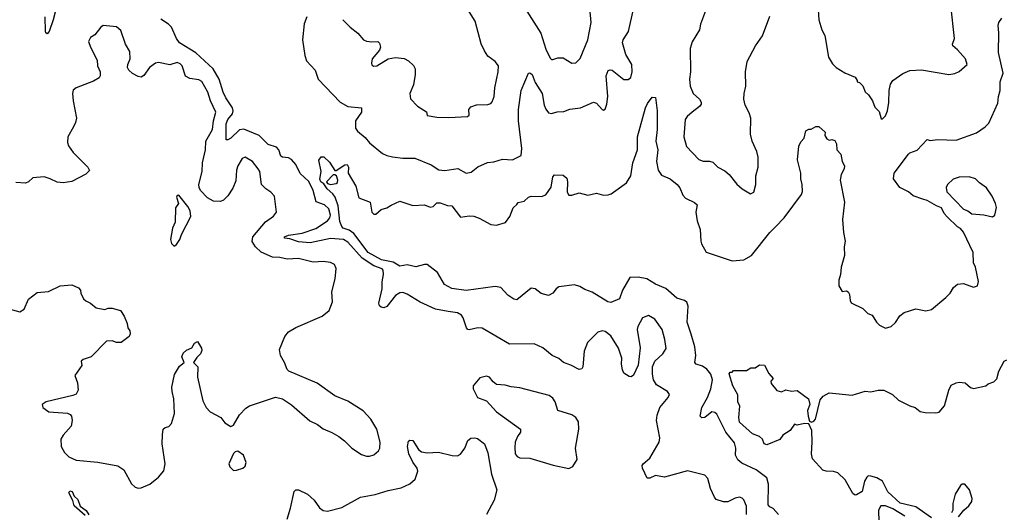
# Model space of a CAD drawing. Extents: x 2220333 to 2384341, y 721037 to 894043.
# Tile 213 of 256: x 2310295 to 2317108, y 851401 to 854805. Entities that reach past the tile are written whole.
import ezdxf

# ---------------------------------------------------------------- set-up
doc = ezdxf.new("R2010")
doc.units = 0

msp = doc.modelspace()

# ---------------------------------------------------------------- linework, layer by layer
at = {"layer": '0CON10XD'}
for points in [[(2315813.3, 854976.7), (2315824.6, 854804.6), (2315844.5, 854734.5), (2315865.6, 854695), (2315891.9, 854545), (2315919.7, 854499.7), (2315945, 854473.8), (2316005, 854436.7), (2316075, 854407.5), (2316090, 854385), (2316090, 854375), (2316105, 854370), (2316128, 854348), (2316145.9, 854305.9), (2316168.8, 854285), (2316196.2, 854245), (2316211.2, 854201.2), (2316241.2, 854171.2), (2316255, 854120), (2316265, 854120), (2316285, 854140), (2316298.6, 854175), (2316307.9, 854232.1), (2316310, 854315), (2316320.2, 854359.8), (2316335.7, 854384.3), (2316405, 854433.3), (2316455, 854453.3), (2316535, 854458), (2316725, 854426.7), (2316765, 854433.3), (2316795, 854447.5), (2316850, 854495), (2316840, 854535), (2316785, 854596.7), (2316751.2, 854625), (2316748.8, 854635), (2316763.8, 854675), (2316738.8, 854905)], [(2312282, 854825), (2312263.1, 854776.9), (2312251.1, 854665), (2312267.6, 854557.6), (2312280.3, 854520.3), (2312338.8, 854455), (2312360, 854395), (2312512.5, 854235), (2312564.7, 854204.7), (2312661.2, 854195), (2312659.6, 854165), (2312617.7, 854105), (2312617.5, 854055), (2312631.4, 854035), (2312685, 853991.1), (2312715, 853954.2), (2312805, 853880), (2312835, 853865.6), (2312875, 853856.9), (2312945, 853848.2), (2313028, 853848), (2313141.7, 853801.7), (2313195, 853766.7), (2313237.6, 853762.4), (2313325.7, 853775.7), (2313385, 853744), (2313419.1, 853750.9), (2313465, 853787.1), (2313532.3, 853817.7), (2313575, 853823.3), (2313635, 853842.2), (2313704.2, 853835.8), (2313765, 853867.5), (2313770, 853915), (2313745.3, 854105.3), (2313746.6, 854183.4), (2313764.5, 854314.5), (2313815, 854436), (2313825, 854438.6), (2313841.4, 854425), (2313861.3, 854371.3), (2313910.5, 854295), (2313923.5, 854215), (2313935, 854186.2), (2313955, 854161.2), (2313975, 854156), (2314015, 854168), (2314059.2, 854170.8), (2314102.3, 854187.7), (2314175, 854195.6), (2314265, 854234), (2314285, 854228.8), (2314325, 854183.3), (2314335, 854180), (2314345, 854187.5), (2314358.7, 854221.3), (2314364.5, 854274.5), (2314353.8, 854416.2), (2314365.8, 854454.2), (2314380.8, 854459.2), (2314395, 854455.8), (2314475, 854392.7), (2314505, 854391.8), (2314523.1, 854405), (2314532.5, 854445), (2314530, 854495), (2314490, 854565), (2314465.7, 854644.3), (2314471.2, 854665), (2314507.2, 854722.8), (2314542.1, 854877.9)], [(2312731.7, 854651.7), (2312773.6, 854653.6), (2312783.6, 854643.6), (2312791.2, 854615), (2312783.8, 854595), (2312734.2, 854535), (2312728.8, 854505), (2312732.5, 854492.5), (2312744.1, 854484.1), (2312765, 854486.2), (2312845, 854534), (2312895, 854542.5), (2312955.6, 854535.6), (2312985, 854520), (2313019.3, 854489.3), (2313030.6, 854465), (2313032.5, 854425), (2313018.9, 854355), (2312995.6, 854295), (2312998.3, 854258.3), (2313048.3, 854208.3), (2313109.3, 854169.3), (2313115, 854143.8), (2313182.2, 854132.2), (2313265, 854128.2), (2313393.3, 854135), (2313405.8, 854145), (2313403.5, 854185), (2313416.7, 854203.3), (2313455, 854215.5), (2313535, 854218.1), (2313553.8, 854225), (2313565, 854238), (2313578.2, 854275), (2313581.9, 854335), (2313606.2, 854445), (2313608.8, 854485), (2313585, 854516.2), (2313535, 854552.5), (2313510.5, 854590.5), (2313487.7, 854637.7), (2313445.8, 854795.8), (2313396.2, 854875)], [(2313805, 854864.4), (2313900.7, 854710.7), (2313935, 854602), (2313965, 854540), (2313975, 854530), (2313985, 854530), (2314018.7, 854541.3), (2314055, 854541.5), (2314114.6, 854504.6), (2314142.4, 854507.6), (2314172.2, 854537.8), (2314225.4, 854665), (2314249.2, 854785), (2314238.9, 854885)], [(2315046.8, 854885), (2315006.5, 854775), (2314998.2, 854735), (2314947.7, 854652.3), (2314934.6, 854605), (2314936.9, 854445), (2314929.4, 854395), (2314934.3, 854345), (2314955.8, 854295), (2314999.2, 854255), (2315011.4, 854235), (2315009.7, 854220.3), (2314999.2, 854205), (2314948.8, 854165), (2314912.5, 854135), (2314899.2, 854115), (2314891.4, 853995), (2314909.7, 853929.7), (2314995, 853838), (2315025, 853827.5), (2315067.3, 853827.3), (2315090, 853820), (2315125.7, 853785.7), (2315175, 853760), (2315203.8, 853735), (2315257.3, 853667.3), (2315295, 853636.7), (2315350.7, 853600.7), (2315375, 853612.5), (2315388, 853665), (2315389.2, 853725), (2315405.7, 853785), (2315404, 853855), (2315396, 853895), (2315363.3, 853965), (2315352.8, 854012.8), (2315353.1, 854125), (2315341.7, 854161.7), (2315315, 854213.3), (2315306.5, 854255), (2315308.1, 854295), (2315320, 854345), (2315317.7, 854445), (2315328.9, 854515), (2315385.7, 854624.3), (2315435.8, 854694.2), (2315485, 854830)], [(2310543.6, 854865), (2310526.7, 854803.3), (2310497.8, 854722.2), (2310485, 854708), (2310475, 854713.8), (2310472.8, 854722.8), (2310472.1, 854825)], [(2312249.6, 853330.4), (2312345, 853362.4), (2312425.4, 853414.6), (2312440.4, 853435), (2312445.4, 853454.6), (2312435, 853497.5), (2312405, 853526.2), (2312347.2, 853547.2), (2312325.3, 853625), (2312295, 853686), (2312235, 853742.9), (2312205.9, 853805), (2312175, 853839.3), (2312155, 853851.4), (2312114.1, 853854.1), (2312101.5, 853861.5), (2312088.4, 853905), (2312072.5, 853925), (2312015, 853942.5), (2311951.8, 854005), (2311845, 854048.4), (2311815, 854043.2), (2311755, 853985.9), (2311735, 853973.8), (2311724.6, 853974.6), (2311723.3, 854085), (2311736.1, 854115), (2311766.9, 854155), (2311771.6, 854175), (2311766.8, 854195), (2311720.3, 854265), (2311703.1, 854303.1), (2311675.2, 854395), (2311633.7, 854465), (2311514.1, 854575), (2311401.8, 854645), (2311380.8, 854675), (2311345, 854753.8), (2311325.3, 854775), (2311272.6, 854807.4)], [(2315545.8, 851385.8), (2315507.7, 851427.7), (2315485, 851438), (2315473.3, 851453.3), (2315476.4, 851595), (2315465, 851639.2), (2315390.8, 851695), (2315291.1, 851741.1), (2315264.1, 851764.1), (2315247.5, 851795), (2315251.1, 851845), (2315240.8, 851880.9), (2315181.4, 851955), (2315119.1, 852079.1), (2315105, 852091.4), (2315085, 852094.3), (2315035, 852055.7), (2315015, 852054), (2315004, 852065), (2315015.4, 852125), (2315055.2, 852194.8), (2315078, 852255), (2315088.5, 852315), (2315076.4, 852355), (2315049.2, 852389.2), (2315020.2, 852410.2), (2314975, 852424.3), (2314967.5, 852435), (2314973.8, 852485), (2314967.4, 852545), (2314941.2, 852631.2), (2314912.3, 852715), (2314919.6, 852825), (2314911.9, 852851.9), (2314895, 852863.5), (2314841.5, 852881.5), (2314765, 852946.9), (2314695, 852978.1), (2314635, 853015.2), (2314575, 853024.7), (2314515.7, 853024.3), (2314465.6, 852935), (2314445, 852876.7), (2314385, 852850), (2314365, 852856), (2314255, 852922.9), (2314205, 852941.2), (2314171.9, 852961.9), (2314135, 852972.2), (2314025, 852958.1), (2314007.5, 852945), (2313985, 852914.2), (2313955, 852898.6), (2313902.1, 852912.1), (2313862.5, 852945), (2313835, 852948.8), (2313735, 852870), (2313715, 852874), (2313671.7, 852901.7), (2313623.3, 852955), (2313585, 852961.5), (2313385, 852933.2), (2313285, 852948.1), (2313235.3, 852975.3), (2313186.9, 853056.9), (2313115, 853113.2), (2313095, 853114.2), (2313035, 853096.2), (2312975, 853110), (2312925, 853102.2), (2312878.3, 853128.3), (2312798.2, 853145), (2312707.1, 853195), (2312607.5, 853327.5), (2312575, 853351.2), (2312533.8, 853363.8), (2312524.2, 853375), (2312510.7, 853410.7), (2312498.8, 853518.8), (2312477.6, 853577.6), (2312461, 853601), (2312421.9, 853635), (2312400.5, 853670.5), (2312379.2, 853685), (2312372.5, 853702.5), (2312382, 853755), (2312364, 853835), (2312381.7, 853858.3), (2312398.3, 853858.3), (2312439.5, 853819.5), (2312475, 853762.5), (2312485, 853762.5), (2312545, 853802.5), (2312560, 853805), (2312570, 853785), (2312567.5, 853745), (2312622, 853655), (2312642.5, 853575), (2312720, 853545), (2312732.5, 853475), (2312745, 853460), (2312758.3, 853461.7), (2312796.4, 853493.6), (2312835, 853503.8), (2312865, 853523.8), (2312925, 853550), (2313015, 853521.2), (2313095, 853526), (2313135, 853510), (2313155, 853513.3), (2313180.5, 853539.5), (2313205, 853540), (2313255, 853522), (2313285, 853518.6), (2313345, 853440.8), (2313405, 853449.6), (2313437.3, 853447.3), (2313475, 853433.6), (2313555, 853390), (2313595, 853384.5), (2313656.6, 853403.4), (2313687.5, 853445), (2313710, 853505), (2313735, 853528.8), (2313745, 853541.2), (2313785, 853551.2), (2313815, 853578), (2313834.3, 853585.7), (2313905, 853582.5), (2313935, 853593.8), (2313972.2, 853647.8), (2313985, 853720), (2313996.3, 853733.7), (2314055, 853729.4), (2314079.8, 853709.8), (2314086.4, 853685), (2314084.1, 853614.1), (2314095, 853592), (2314115, 853592.5), (2314165, 853609.2), (2314225, 853591.9), (2314285, 853605.7), (2314335, 853592.5), (2314366.3, 853593.7), (2314388, 853602), (2314493.2, 853676.8), (2314524.5, 853725.5), (2314538.4, 853815), (2314570, 853905), (2314570.4, 853995), (2314624.4, 854195), (2314639.4, 854225), (2314671.2, 854268.8), (2314695, 854268), (2314705.5, 854174.5), (2314706.6, 854045), (2314696.9, 853965), (2314711, 853905), (2314700.4, 853825), (2314712.9, 853765), (2314735, 853731.4), (2314796, 853705), (2314845, 853665.8), (2314862.2, 853642.2), (2314883, 853593), (2314901.4, 853571.4), (2314965, 853542), (2314982, 853525), (2314974.2, 853475), (2314982.5, 853415), (2315002.5, 853355), (2315008.1, 853275), (2315013.1, 853255), (2315045, 853198), (2315225, 853138.5), (2315304.6, 853145.4), (2315358.1, 853175), (2315485, 853334), (2315525.5, 853374.5), (2315584.3, 853435), (2315705, 853597.5), (2315711.7, 853618.3), (2315710, 853665), (2315700.8, 853705), (2315700, 853745), (2315676.1, 853836.1), (2315685, 853930), (2315699.5, 853960.5), (2315723.6, 853986.4), (2315734.1, 854035.9), (2315755, 854047.5), (2315771.7, 854048.3), (2315803, 854067), (2315825, 854067.5), (2315867.5, 854027.5), (2315866.7, 854005), (2315880.5, 853980.5), (2315895, 853973.3), (2315915, 853977.5), (2315935, 853970), (2315946.1, 853946.1), (2315950, 853905), (2315976.2, 853875), (2315986.2, 853825), (2316002, 853795), (2316000.8, 853775), (2315980, 853735), (2315972, 853695), (2316001.4, 853545), (2315988.6, 853425), (2315994.3, 853335), (2316006.7, 853275), (2315998.9, 853235), (2316002.9, 853175), (2315978.1, 853095), (2315974.4, 853045), (2315963.1, 853005), (2315962, 852965), (2315985, 852927.5), (2316015, 852932), (2316028, 852925), (2316036.4, 852906.4), (2316040.5, 852865), (2316049.2, 852849.2), (2316129.4, 852809.4), (2316163.3, 852775), (2316193, 852763), (2316224, 852715), (2316245, 852693.8), (2316285, 852673.8), (2316325.8, 852684.2), (2316355, 852713.3), (2316385, 852757.5), (2316415, 852782.5), (2316495, 852806.2), (2316565, 852793.3), (2316605, 852802.5), (2316702.5, 852885), (2316732.5, 852915), (2316756.7, 852955), (2316785, 852976.2), (2316825, 852981.2), (2316895, 852956.2), (2316922.5, 852965), (2316930, 852995), (2316908.8, 853095), (2316894.2, 853125), (2316891.4, 853195), (2316825, 853337.5), (2316805, 853362.5), (2316785, 853372.5), (2316712.3, 853442.3), (2316692.5, 853465), (2316672.5, 853505), (2316637.5, 853517.5), (2316575, 853556), (2316544.4, 853564.4), (2316477, 853587), (2316445.4, 853615.4), (2316385, 853645.8), (2316341.2, 853705), (2316346.2, 853745), (2316445, 853876.2), (2316455, 853885.8), (2316505.8, 853904.2), (2316575, 853977.5), (2316595, 853970), (2316645, 853976), (2316775, 853972.9), (2316915, 854021.9), (2316976.4, 854063.6), (2316999.8, 854090.2), (2317063.1, 854226.9), (2317066.9, 854275), (2317079.5, 854315), (2317080, 854375), (2317100.6, 854435), (2317067.4, 854577.4), (2317069.6, 854715), (2317064.4, 854764.4), (2317069.2, 854785), (2317090.8, 854815)], [(2312530, 854805), (2312582.6, 854752.6), (2312635, 854712.5), (2312675, 854666), (2312695, 854655.8), (2312731.7, 854651.7)], [(2312126.2, 852435), (2312098.8, 852485), (2312093.3, 852525), (2312128.8, 852615), (2312155, 852646.7), (2312205, 852678.8), (2312387.5, 852755), (2312436.7, 852795), (2312458.8, 852855), (2312454.3, 852925), (2312477.1, 853015), (2312484, 853085), (2312472.7, 853112.7), (2312445, 853127.5), (2312394.2, 853134.2), (2312325, 853128.9), (2312225, 853153.6), (2312145, 853150.9), (2312095, 853162.1), (2312043.8, 853163.8), (2311965, 853198.6), (2311925.6, 853235), (2311902.6, 853272.6), (2311908.8, 853305), (2311995, 853407.5), (2312051.7, 853448.3), (2312072.5, 853475), (2312057.5, 853585), (2312033, 853613), (2311997.5, 853635), (2311968, 853665), (2311955.6, 853755), (2311944, 853775), (2311905, 853824.2), (2311855, 853855.8), (2311834.5, 853845.5), (2311804.7, 853795.3), (2311795.4, 853764.6), (2311789.5, 853690.5), (2311769.5, 853640.5), (2311735, 853587.5), (2311705, 853558), (2311685, 853549.2), (2311635, 853551.1), (2311594.4, 853575), (2311546.9, 853625), (2311536.5, 853645), (2311535.5, 853665), (2311557.6, 853755), (2311560.7, 853815), (2311580.9, 853905), (2311584.1, 853965.9), (2311629.4, 854045), (2311636.3, 854105), (2311652, 854165), (2311615.9, 854245), (2311597.3, 854305), (2311555, 854377.5), (2311535, 854390), (2311472, 854398), (2311442.1, 854415), (2311418.6, 854485), (2311405, 854500), (2311385, 854508.6), (2311335, 854492.5), (2311255, 854508.8), (2311235, 854504), (2311194.3, 854475), (2311155, 854420), (2311135, 854408), (2311115, 854412), (2311075, 854434.2), (2311050, 854455), (2311041.4, 854475), (2311042.9, 854495), (2311059.4, 854535), (2311056.9, 854585), (2311028.1, 854635), (2310995, 854730), (2310965, 854755.8), (2310872.5, 854765), (2310855.8, 854754.2), (2310815, 854701.2), (2310785, 854681.2), (2310772, 854655), (2310784, 854615), (2310830, 854525), (2310834.2, 854485), (2310852.5, 854445), (2310852.7, 854417.3), (2310845, 854403.8), (2310805, 854380), (2310685.8, 854334.2), (2310665, 854317.5), (2310660, 854295), (2310664.2, 854245), (2310687.5, 854125), (2310682, 854095), (2310668, 854065), (2310627.5, 853995), (2310625.9, 853955.9), (2310633, 853933), (2310665, 853886.7), (2310767.5, 853785), (2310777, 853763), (2310753, 853737), (2310655, 853687.5), (2310595, 853676.7), (2310555, 853681.2), (2310505.8, 853705.8), (2310465, 853718), (2310385, 853712), (2310355, 853683.8), (2310335, 853676), (2310268.8, 853678.8)], [(2312445, 853666.2), (2312485, 853672.5), (2312495, 853680), (2312496.7, 853695), (2312487.5, 853725), (2312475, 853732.5), (2312465, 853732.5), (2312417.5, 853685), (2312423.8, 853673.8), (2312445, 853666.2)], [(2317025, 853443.1), (2317043.3, 853455), (2317053.6, 853506.4), (2317047.5, 853535), (2317024.2, 853585), (2316985, 853642), (2316936.6, 853676.6), (2316908.8, 853705), (2316865, 853719.4), (2316795, 853717.1), (2316755, 853702), (2316714.2, 853665.8), (2316706.2, 853645), (2316710, 853615), (2316825, 853496.2), (2316855, 853483.8), (2316883, 853463), (2316966.2, 853456.2), (2317025, 853443.1)], [(2311365, 853240), (2311379.3, 853250.7), (2311402.5, 853285), (2311415, 853320), (2311480, 853445), (2311473.8, 853485), (2311458.8, 853515), (2311395, 853592.5), (2311385, 853590), (2311380.7, 853579.3), (2311393.3, 853535), (2311374, 853505), (2311370, 853405), (2311352.5, 853365), (2311338, 853285), (2311345, 853257.5), (2311365, 853240)], [(2315323.5, 851385), (2315325, 851442.5), (2315306.2, 851486.2), (2315295, 851498), (2315275, 851504.2), (2315245, 851498.8), (2315195, 851472.5), (2315165, 851474), (2315115, 851488.8), (2315102, 851505), (2315076, 851565), (2315055.8, 851635), (2315035, 851657.8), (2314915, 851688.2), (2314756.1, 851643.9), (2314695, 851654), (2314655, 851636.7), (2314637.5, 851637.5), (2314604.2, 851705.8), (2314602.9, 851725), (2314608.6, 851735), (2314655.4, 851774.6), (2314720, 851885), (2314724.5, 851915), (2314700.5, 852035), (2314706.9, 852073.1), (2314725, 852126), (2314782, 852195), (2314791.2, 852215), (2314776.7, 852235), (2314701.4, 852281.4), (2314681.1, 852315), (2314673.6, 852355), (2314674.6, 852405.4), (2314689.2, 852445), (2314744, 852495), (2314767, 852533), (2314760, 852595), (2314740, 852665), (2314690, 852735), (2314645, 852760), (2314603.8, 852745), (2314572.9, 852685), (2314568.6, 852665), (2314587.9, 852537.9), (2314575, 852417.5), (2314541.1, 852348.9), (2314525, 852336.7), (2314511.7, 852338.3), (2314475, 852363.3), (2314466, 852385), (2314458.6, 852425), (2314461.5, 852465), (2314439.4, 852535), (2314385, 852619.1), (2314345, 852650), (2314325, 852654.4), (2314295.5, 852644.5), (2314224.3, 852575), (2314200.4, 852515), (2314191.4, 852405), (2314185, 852392), (2314165, 852387.5), (2314107.6, 852417.6), (2314056.7, 852435), (2314024.6, 852464.6), (2313978.8, 852485), (2313915, 852536.2), (2313855, 852566), (2313685, 852563.1), (2313495, 852672.2), (2313465, 852675.5), (2313405, 852660.8), (2313395, 852663.8), (2313385.6, 852675.6), (2313364.2, 852745), (2313352.1, 852762.1), (2313325, 852778.6), (2313259.5, 852789.5), (2313171.2, 852805), (2313065, 852851.9), (2312977, 852907), (2312945, 852920), (2312925, 852917.5), (2312895, 852898.6), (2312835, 852822.9), (2312815, 852814.3), (2312795, 852818), (2312785, 852826.7), (2312780, 852845), (2312802.2, 852945), (2312803.4, 852993.4), (2312813.3, 853045), (2312810, 853075), (2312802.7, 853082.7), (2312745, 853104.2), (2312665, 853156.3), (2312566.6, 853266.5), (2312535, 853286.5), (2312445, 853292.8), (2312305, 853262.3), (2312225, 853269.7), (2312165, 853289.4), (2312127.5, 853295), (2312126.2, 853305), (2312154.2, 853315), (2312249.6, 853330.4)], [(2310185, 852816.7), (2310295, 852786.2), (2310325.8, 852804.2), (2310355, 852873.3), (2310415, 852920), (2310495, 852926.7), (2310575, 852966), (2310655, 852972.5), (2310703, 852953), (2310716.7, 852935), (2310717.5, 852915), (2310737.5, 852875), (2310751.7, 852861.7), (2310785, 852846.7), (2310825, 852813.8), (2310885, 852802.5), (2310908.3, 852811.7), (2310935, 852812.5), (2310992.5, 852795), (2311017.5, 852755), (2311037.5, 852705), (2311042.5, 852675), (2311057.5, 852655), (2311060, 852635), (2311052.5, 852615), (2310996.4, 852573.6), (2310965, 852573.3), (2310935, 852586.7), (2310895, 852583.8), (2310790, 852475), (2310733.4, 852456.6), (2310720, 852445), (2310723.9, 852416.1), (2310676.2, 852345), (2310696, 852295), (2310700, 852245), (2310685, 852217.5), (2310661.7, 852208.3), (2310477.5, 852165), (2310450, 852145), (2310456, 852125), (2310495.6, 852095.6), (2310626.1, 852086.1), (2310645, 852077.5), (2310653.8, 852065), (2310658.8, 852035), (2310652, 851995), (2310596.6, 851933.4), (2310580.6, 851905), (2310582.7, 851855), (2310604.4, 851815), (2310635, 851783.5), (2310685, 851760.5), (2310835, 851747.5), (2310975, 851722.2), (2311015, 851694), (2311067.9, 851597.9), (2311095, 851573.3), (2311115, 851566.7), (2311135, 851568.8), (2311194.5, 851595.5), (2311255.4, 851644.6), (2311292.4, 851687.6), (2311301.5, 851735), (2311280.5, 851875), (2311283.6, 851936.4), (2311287.5, 851975), (2311302.3, 851987.7), (2311325.8, 851994.2), (2311345, 852013.3), (2311366.4, 852083.6), (2311361.8, 852185), (2311349.4, 852235), (2311348.6, 852265), (2311367, 852353), (2311399.7, 852410.3), (2311433.3, 852435), (2311417.5, 852475), (2311425, 852500), (2311449.5, 852520.5), (2311485, 852537.5), (2311505, 852570), (2311525, 852580), (2311553.3, 852535), (2311555, 852520), (2311547.1, 852495), (2311519.7, 852470.3), (2311497.5, 852435), (2311526.7, 852405), (2311524.2, 852334.2), (2311561.7, 852171.7), (2311585.6, 852125.6), (2311612, 852095), (2311686.4, 852056.4), (2311715, 852020), (2311756.4, 851993.6), (2311775, 852002.5), (2311815.9, 852074.1), (2311859.5, 852120.5), (2311885, 852136.2), (2311975, 852167.5), (2312065, 852196.2), (2312113.9, 852183.9), (2312175, 852143.3), (2312302.7, 852032.7), (2312355, 852006.7), (2312395, 851977.5), (2312455, 851953.3), (2312502.5, 851925), (2312543.3, 851895), (2312593.3, 851845), (2312661.1, 851801.1), (2312695, 851787.5), (2312715, 851787.5), (2312745, 851798), (2312777.5, 851825), (2312787.1, 851845), (2312789.4, 851885), (2312765.7, 851975), (2312724.3, 852044.3), (2312672.1, 852102.1), (2312565, 852168.6), (2312475, 852205.7), (2312354.2, 852294.2), (2312156.7, 852375), (2312145, 852387.5), (2312126.2, 852435)], [(2316605, 851362), (2316495, 851439), (2316388.3, 851465), (2316302.8, 851542.8), (2316265.6, 851615.6), (2316225, 851638.1), (2316185, 851651.1), (2316165, 851651.9), (2316156.7, 851643.3), (2316141.4, 851615), (2316123.3, 851545), (2316085, 851522.5), (2316075, 851520), (2316060.7, 851530.7), (2316006, 851625), (2315955, 851672.9), (2315925, 851683.6), (2315875, 851685.8), (2315852.8, 851692.8), (2315781.3, 851771.3), (2315773.5, 851805), (2315779.2, 851885), (2315775.3, 851965), (2315755, 852012.9), (2315724.6, 852015.4), (2315675, 852002.5), (2315655, 852010), (2315626.7, 851965), (2315576.1, 851933.9), (2315555, 851904), (2315465, 851866.2), (2315446.7, 851875), (2315433.8, 851905), (2315415, 851924), (2315365, 851944), (2315275, 852023.3), (2315270, 852055), (2315276.7, 852135), (2315264.1, 852164.1), (2315263, 852213), (2315230, 852275), (2315203.3, 852356.7), (2315211.7, 852368.3), (2315225, 852370), (2315235, 852380), (2315325, 852380), (2315355, 852400), (2315385, 852400), (2315415, 852420), (2315448.3, 852418.3), (2315479.3, 852359.3), (2315507.5, 852325), (2315493, 852307), (2315495, 852290), (2315535, 852242.5), (2315565, 852232.5), (2315595, 852246.7), (2315635, 852237.5), (2315675, 852242.5), (2315753.9, 852183.9), (2315762.5, 852145), (2315746.9, 852105), (2315750.6, 852065), (2315760.2, 852030.2), (2315772.6, 852022.6), (2315790, 852030), (2315800.9, 852045), (2315832.8, 852177.2), (2315855, 852203.8), (2315895, 852226.2), (2316055, 852209.2), (2316145, 852237.5), (2316185, 852234.3), (2316235, 852245.5), (2316275, 852245.5), (2316333.3, 852215), (2316375.8, 852175.8), (2316455, 852135.8), (2316490, 852125), (2316525, 852098), (2316559.5, 852089.5), (2316635, 852087.5), (2316656.4, 852093.6), (2316693.6, 852136.4), (2316723.8, 852245), (2316741.2, 852278.8), (2316774.2, 852295.8), (2316795, 852299.2), (2316837.5, 852295), (2316875, 852263.8), (2316895, 852256.7), (2316980, 852275), (2316995, 852287.5), (2317035, 852302.5), (2317056.1, 852323.9), (2317068.8, 852375), (2317106.7, 852445), (2317125, 852453.8)], [(2314095, 851703.8), (2314121.7, 851718.3), (2314153.3, 851765), (2314140, 851845), (2314164.3, 851975), (2314161.4, 852025), (2314144.2, 852055), (2314116.2, 852075), (2314017.5, 852105), (2314000, 852165), (2313985, 852188.8), (2313957.6, 852207.6), (2313755, 852261.9), (2313695, 852267.1), (2313655, 852280), (2313595, 852284.4), (2313571.3, 852301.3), (2313546.2, 852335), (2313525, 852342), (2313479.5, 852330.5), (2313433.3, 852275), (2313432.5, 852255), (2313462.5, 852195), (2313525, 852170.8), (2313595, 852094.3), (2313760, 851975), (2313760.8, 851955), (2313739.5, 851925), (2313724.4, 851885), (2313720.5, 851849.5), (2313723.3, 851805), (2313736.1, 851786.1), (2313755, 851776.7), (2313825, 851774.2), (2313987.3, 851727.3), (2314095, 851703.8)], [(2312146.8, 851353.2), (2312168.3, 851428.3), (2312194, 851545), (2312205, 851556), (2312225, 851556), (2312285.4, 851525.4), (2312332.5, 851485), (2312370.6, 851430.6), (2312395, 851414.3), (2312425, 851408.5), (2312525, 851434.6), (2312653.9, 851506.1), (2312755, 851522.8), (2312845, 851551.5), (2312935, 851569.1), (2312995, 851598.5), (2313030.5, 851629.5), (2313048.9, 851685), (2313044.6, 851705), (2313015, 851747.8), (2312986.8, 851805), (2312977.5, 851855), (2312985, 851892.5), (2312995, 851900), (2313015, 851897.5), (2313054.6, 851834.6), (2313075, 851818.9), (2313115, 851812.7), (2313193.4, 851816.6), (2313287.2, 851792.8), (2313325, 851790.9), (2313345, 851801.9), (2313374.5, 851845), (2313395, 851896.7), (2313417.7, 851912.3), (2313445, 851916), (2313461.7, 851911.7), (2313510, 851875), (2313535, 851812.5), (2313559.6, 851665), (2313596.2, 851555), (2313579.1, 851485), (2313523.9, 851385)], [(2311775, 851690), (2311795, 851692.5), (2311840, 851705), (2311855, 851720), (2311862.5, 851745), (2311842.5, 851795), (2311805, 851822.5), (2311785, 851817.5), (2311773.9, 851806.1), (2311742.5, 851735), (2311750, 851715), (2311775, 851690)], [(2310748.3, 851378.3), (2310670.8, 851445), (2310663.3, 851483.3), (2310634.4, 851535), (2310641.5, 851548.5), (2310657.1, 851545), (2310673, 851513), (2310698.3, 851488.3), (2310713, 851443), (2310755, 851412.5), (2310773.6, 851383.6)], [(2316791.7, 851368.3), (2316828.8, 851415), (2316863.3, 851445), (2316883.6, 851476.4), (2316886.2, 851495), (2316867.8, 851555), (2316835, 851595.6), (2316816.7, 851595), (2316805.7, 851585), (2316766.7, 851525), (2316752.1, 851462.1), (2316751.4, 851415), (2316742.7, 851397.3)], [(2316420, 851375), (2316336.9, 851425), (2316285, 851444.5), (2316254.6, 851445.4), (2316237.3, 851415), (2316238.8, 851335)]]:
    msp.add_lwpolyline(points, dxfattribs=at)

doc.saveas('drawing.dxf')
